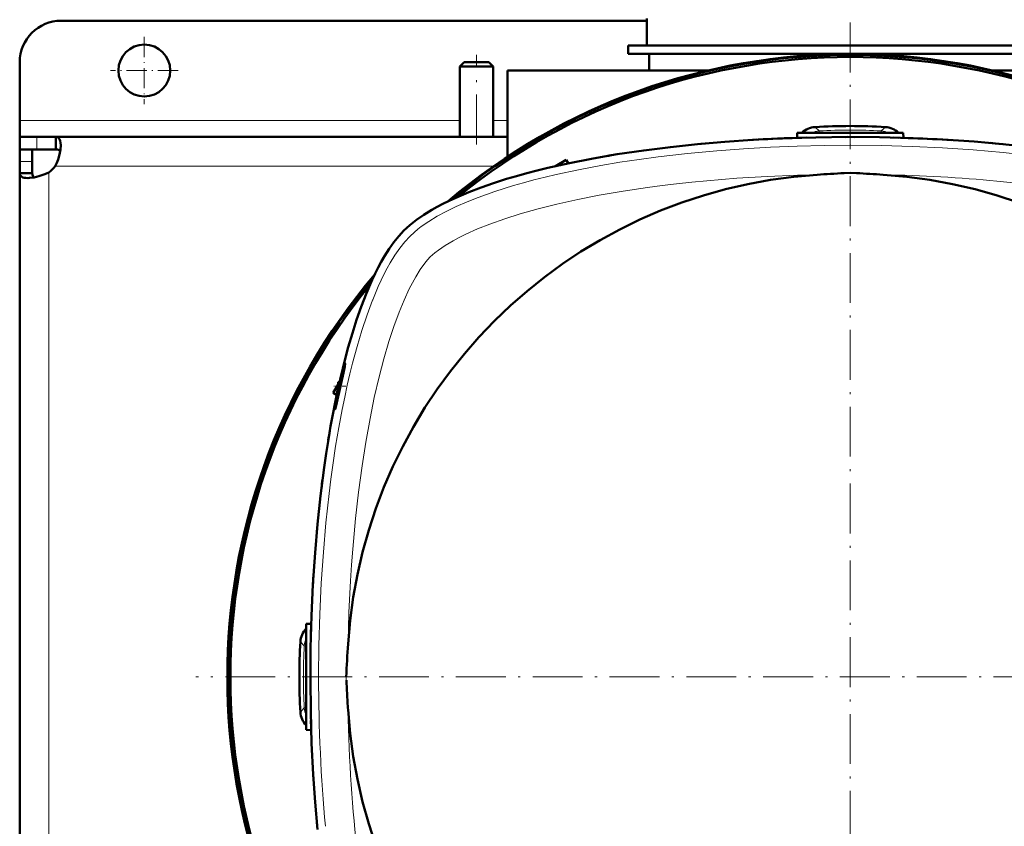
# Model space of a CAD drawing. Extents: x -2073 to 2460, y -1789 to 708.
# Tile 24 of 93: x -553 to -316, y -1328 to -1134. Entities that reach past the tile are written whole.
import ezdxf

# ---------------------------------------------------------------- set-up
doc = ezdxf.new("R2010")
doc.units = 0
doc.linetypes.add('DASHDOT', pattern=[18.5, 12, -3, 0.5, -3])

msp = doc.modelspace()

# ---------------------------------------------------------------- linework, layer by layer
at = {"color": 7, "lineweight": 50}
for p, q in [((-402.43, -1134), (-543.43, -1134)), ((-402.43, -1140), (-402.43, -1133.5)), ((-406.93, -1140), (-353.43, -1140)), ((-406.93, -1140), (-406.93, -1142)), ((-353.43, -1140), (-402.43, -1140)), ((-353.43, -1140), (-299.93, -1140)), ((-304.43, -1140), (-353.43, -1140)), ((-406.93, -1142), (-353.43, -1142)), ((-401.83, -1146), (-401.83, -1142)), ((-353.43, -1142), (-299.93, -1142)), ((-553.43, -1158), (-553.43, -1144)), ((-446.43, -1144), (-447.43, -1145)), ((-447.43, -1145), (-447.43, -1162)), ((-439.43, -1145), (-447.43, -1145)), ((-440.43, -1144), (-446.43, -1144)), ((-440.43, -1144), (-439.43, -1145)), ((-439.43, -1145), (-439.43, -1162)), ((-435.93, -1146), (-387.81, -1146)), ((-435.93, -1166.74), (-435.93, -1146)), ((-319.06, -1146), (-270.93, -1146)), ((-553.43, -1162), (-553.43, -1158)), ((-366.19, -1161), (-366.25, -1162.21)), ((-366.19, -1161), (-353.44, -1161)), ((-353.44, -1161), (-340.69, -1161)), ((-340.69, -1161), (-340.64, -1162.21)), ((-553.43, -1162), (-553.43, -1165)), ((-549.32, -1162), (-553.43, -1162)), ((-544.76, -1162), (-549.32, -1162)), ((-544.76, -1162), (-544.76, -1165)), ((-435.93, -1162), (-544.76, -1162)), ((-389.42, -1163.64), (-388.32, -1163.54)), ((-376.69, -1162.68), (-377.79, -1162.74)), ((-375.92, -1162.63), (-376.69, -1162.68)), ((-365.07, -1162.17), (-366.17, -1162.2)), ((-363.97, -1162.14), (-365.07, -1162.17)), ((-353.44, -1162), (-354.54, -1162.01)), ((-352.34, -1162.01), (-353.44, -1162)), ((-341.82, -1162.17), (-342.92, -1162.14)), ((-340.72, -1162.2), (-341.03, -1162.19)), ((-330.19, -1162.68), (-331.29, -1162.62)), ((-329.09, -1162.74), (-330.19, -1162.68)), ((-318.57, -1163.54), (-319.67, -1163.44)), ((-317.76, -1163.62), (-318.57, -1163.54)), ((-553.43, -1165), (-553.3, -1165)), ((-553.43, -1165), (-553.43, -1167.87)), ((-549.32, -1165), (-553.43, -1165)), ((-550.43, -1165), (-550.43, -1167.87)), ((-544.76, -1165), (-549.32, -1165)), ((-412.67, -1166.69), (-411.68, -1166.52)), ((-411.68, -1166.52), (-411.48, -1166.48)), ((-411.48, -1166.48), (-410.47, -1166.32)), ((-553.43, -1167.87), (-553.43, -1170.68)), ((-550.43, -1167.87), (-550.43, -1170.68)), ((-421.85, -1167.53), (-424.43, -1169.02)), ((-421.85, -1167.53), (-421.33, -1168.34)), ((-421.85, -1167.53), (-421.37, -1168.35)), ((-553.43, -1170.68), (-550.43, -1170.68)), ((-553.43, -1170.68), (-553.43, -1292)), ((-354.93, -1170.7), (-353.45, -1170.63)), ((-351.96, -1170.7), (-353.43, -1170.63)), ((-476.42, -1220.99), (-476.77, -1221.01)), ((-476.77, -1222.58), (-476.77, -1221.01)), ((-476.77, -1221.62), (-477.92, -1223.6)), ((-477.92, -1223.6), (-477.11, -1224.12)), ((-477.1, -1224.08), (-477.92, -1223.6)), ((-481.9, -1257.13), (-481.8, -1256.03)), ((-482, -1258.23), (-481.9, -1257.13)), ((-484.44, -1279.25), (-483.24, -1279.19)), ((-484.44, -1292), (-484.44, -1279.25)), ((-483.25, -1279.55), (-483.24, -1279.28)), ((-483.31, -1281.48), (-483.28, -1280.38)), ((-553.43, -1413.33), (-553.43, -1292)), ((-484.44, -1304.75), (-484.44, -1292)), ((-483.44, -1292), (-483.44, -1290.9)), ((-483.44, -1293.1), (-483.44, -1292)), ((-483.28, -1303.63), (-483.31, -1302.53)), ((-483.24, -1304.73), (-483.28, -1303.63)), ((-484.44, -1304.75), (-483.24, -1304.82)), ((-481.9, -1326.88), (-482, -1325.78)), ((-481.8, -1327.98), (-481.9, -1326.88))]:
    msp.add_line(p, q, dxfattribs=at)
at = {"color": 7, "linetype": 'DASHDOT', "lineweight": 18}
for p, q in [((-353.44, -1134.46), (-353.44, -1449.55)), ((-443.43, -1163.8), (-443.43, -1142.2)), ((-195.9, -1292), (-510.99, -1292))]:
    msp.add_line(p, q, dxfattribs=at)
at = {"color": 7, "linetype": 'DASHDOT', "lineweight": 18, "ltscale": 0.40625}
for p, q in [((-523.43, -1137.88), (-523.43, -1154.13)), ((-515.31, -1146), (-531.56, -1146))]:
    msp.add_line(p, q, dxfattribs=at)
at = {"color": 7, "lineweight": 18}
for p, q in [((-447.43, -1158), (-553.43, -1158)), ((-435.93, -1158), (-439.43, -1158)), ((-361.92, -1159.62), (-360.9, -1160.54)), ((-360.88, -1161), (-360.9, -1160.54)), ((-346.01, -1161), (-345.98, -1160.54)), ((-344.97, -1159.62), (-345.98, -1160.54)), ((-549.32, -1162), (-549.32, -1165)), ((-553.43, -1167.87), (-550.43, -1167.87)), ((-546.43, -1170.54), (-546.43, -1292)), ((-439.28, -1169), (-544.9, -1169)), ((-475.14, -1216.78), (-475.14, -1217.28)), ((-485.82, -1283.53), (-484.9, -1284.55)), ((-484.44, -1284.57), (-484.9, -1284.55)), ((-546.43, -1413.47), (-546.43, -1292)), ((-481.45, -1292.06), (-481.45, -1291.95)), ((-474.78, -1292.8), (-474.81, -1292.01)), ((-485.82, -1300.48), (-484.9, -1299.46)), ((-484.44, -1299.44), (-484.9, -1299.46))]:
    msp.add_line(p, q, dxfattribs=at)
at = {"color": 7, "linetype": 'DASHDOT', "lineweight": 18, "ltscale": 0.036084}
msp.add_line((-353.44, -1160.88), (-353.44, -1162.33), dxfattribs=at)
at = {"color": 7, "linetype": 'DASHDOT', "lineweight": 18, "ltscale": 0.071317}
msp.add_line((-474.9, -1222), (-477.75, -1222), dxfattribs=at)
at = {"color": 7, "linetype": 'DASHDOT', "lineweight": 18, "ltscale": 0.036095}
msp.add_line((-484.56, -1292), (-483.12, -1292), dxfattribs=at)
at = {"color": 7, "lineweight": 50}
for points in [[(-543.56, -1163.96), (-543.63, -1165.03), (-543.85, -1166.19), (-544.21, -1167.41), (-544.52, -1168.22), (-544.9, -1169)], [(-544.76, -1162), (-544.37, -1162.06), (-544.06, -1162.24), (-543.83, -1162.54), (-543.66, -1162.96), (-543.58, -1163.42), (-543.56, -1163.96)], [(-460.92, -1184.52), (-460.24, -1183.87), (-459.51, -1183.22), (-457.91, -1181.96), (-456.14, -1180.73), (-454.22, -1179.55), (-452.9, -1178.81), (-451.53, -1178.09), (-450.01, -1177.34), (-448.44, -1176.62), (-445.25, -1175.27), (-442.34, -1174.16), (-439.31, -1173.11), (-436.18, -1172.11), (-433.77, -1171.4), (-431.31, -1170.72), (-428.81, -1170.07), (-426.27, -1169.45), (-421.07, -1168.29), (-415.75, -1167.24), (-412.65, -1166.68), (-409.52, -1166.16), (-403.17, -1165.22), (-396.73, -1164.41), (-390.21, -1163.72), (-383.62, -1163.15), (-376.98, -1162.7), (-369.38, -1162.32), (-361.74, -1162.09), (-354.08, -1162), (-346.42, -1162.07), (-338.78, -1162.27), (-331.17, -1162.62), (-323.6, -1163.12), (-316.68, -1163.72), (-309.83, -1164.45)], [(-544.76, -1165), (-544.3, -1165.05), (-543.94, -1165.21), (-543.7, -1165.48)], [(-551.48, -1171.88), (-551.95, -1171.86), (-552.38, -1171.8), (-552.65, -1171.72), (-552.88, -1171.62), (-553.11, -1171.47), (-553.27, -1171.29), (-553.4, -1171.01), (-553.43, -1170.68)], [(-546.43, -1170.54), (-547.01, -1170.82), (-547.6, -1171.07), (-548.79, -1171.47), (-549.97, -1171.74), (-551.07, -1171.87), (-551.48, -1171.88)], [(-549.96, -1171.74), (-550.23, -1171.5), (-550.39, -1171.14), (-550.43, -1170.68)], [(-481.73, -1328.77), (-482.3, -1322.18), (-482.75, -1315.54), (-483.13, -1307.94), (-483.36, -1300.3), (-483.44, -1292.64), (-483.38, -1284.99), (-483.18, -1277.34), (-482.83, -1269.73), (-482.32, -1262.16), (-481.73, -1255.24), (-481, -1248.39), (-480.13, -1241.62), (-479.64, -1238.23), (-479.11, -1234.87), (-478.56, -1231.64), (-477.97, -1228.45), (-476.87, -1223.02), (-475.65, -1217.72), (-474.99, -1215.13), (-474.3, -1212.58), (-473.33, -1209.26), (-472.31, -1206.04), (-471.22, -1202.93), (-469.93, -1199.58), (-468.56, -1196.41), (-467.84, -1194.88), (-467.09, -1193.4), (-466.35, -1192.02), (-465.59, -1190.7), (-464.47, -1188.94), (-463.33, -1187.32), (-462.14, -1185.84), (-460.92, -1184.52)], [(-476.47, -1222), (-475.85, -1219.35), (-475.31, -1217.35), (-475.14, -1216.78)], [(-475.14, -1217.28), (-475.46, -1218.79), (-476.18, -1222)], [(-475.14, -1216.78), (-475.05, -1216.56), (-475.04, -1216.54), (-475.03, -1216.54), (-475.03, -1216.54), (-475.03, -1216.54)], [(-475.03, -1216.54), (-475.03, -1216.54), (-475.02, -1216.55), (-475.02, -1216.63), (-475.14, -1217.28)], [(-477.48, -1227.57), (-477.49, -1227.57), (-477.49, -1227.57), (-477.49, -1227.56), (-477.49, -1227.55), (-477.49, -1227.5), (-477.43, -1226.97), (-477.01, -1224.58), (-476.47, -1222)], [(-476.18, -1222), (-477.06, -1225.97), (-477.39, -1227.32), (-477.46, -1227.54), (-477.48, -1227.57), (-477.48, -1227.57), (-477.48, -1227.57)]]:
    msp.add_lwpolyline(points, dxfattribs=at)
at = {"color": 7, "lineweight": 18}
for points in [[(-312.91, -1166.11), (-316.59, -1165.73), (-323.87, -1165.1), (-331.19, -1164.62), (-338.54, -1164.28), (-345.9, -1164.07), (-353.28, -1164), (-359.75, -1164.05), (-366.22, -1164.2), (-372.67, -1164.46), (-379.11, -1164.83), (-385.52, -1165.3), (-392.61, -1165.96), (-396.14, -1166.35), (-399.65, -1166.77), (-404.3, -1167.39), (-408.92, -1168.09), (-413.5, -1168.86), (-418.9, -1169.88), (-424.21, -1171.02), (-426.93, -1171.66), (-429.63, -1172.34), (-432.08, -1173), (-434.5, -1173.69), (-436.78, -1174.39), (-439.02, -1175.11), (-441.04, -1175.81), (-443.03, -1176.55), (-445.72, -1177.61), (-448.31, -1178.75), (-450.77, -1179.94), (-452.91, -1181.1), (-454.91, -1182.31), (-456.75, -1183.58), (-457.6, -1184.23), (-458.4, -1184.9), (-459.51, -1185.93)], [(-361.39, -1171.08), (-366.16, -1171.2), (-373.45, -1171.51), (-380.72, -1171.95), (-387.95, -1172.54), (-391.61, -1172.89), (-395.26, -1173.29), (-398.75, -1173.71), (-402.23, -1174.17), (-408.09, -1175.04), (-413.87, -1176.04), (-419.04, -1177.05), (-424.11, -1178.18), (-428.57, -1179.3), (-432.91, -1180.52), (-436.62, -1181.69), (-440.19, -1182.95), (-443.19, -1184.14), (-446.02, -1185.4), (-447.6, -1186.18), (-449.09, -1186.98), (-450.97, -1188.1), (-452.61, -1189.22), (-453.49, -1189.91), (-454.56, -1190.88)], [(-258.78, -1186.44), (-260.15, -1185.75), (-261.58, -1185.07), (-263.2, -1184.35), (-264.88, -1183.66), (-268.24, -1182.39), (-270.66, -1181.56), (-273.14, -1180.77), (-276.99, -1179.65), (-280.95, -1178.62), (-284.99, -1177.67), (-290.24, -1176.56), (-295.58, -1175.58), (-301.13, -1174.68), (-306.74, -1173.89), (-312.41, -1173.2), (-318.12, -1172.62)], [(-459.51, -1185.93), (-460.73, -1187.26), (-461.92, -1188.77), (-463.09, -1190.47), (-464.24, -1192.34), (-464.95, -1193.62), (-465.65, -1194.95), (-466.38, -1196.46), (-467.1, -1198.01), (-468.42, -1201.17), (-468.48, -1201.32)], [(-454.56, -1190.88), (-455.2, -1191.56), (-455.86, -1192.37), (-456.97, -1193.9), (-458.08, -1195.67), (-458.87, -1197.08), (-459.63, -1198.58), (-460.89, -1201.3), (-462.09, -1204.2), (-463.35, -1207.63), (-464.53, -1211.21), (-465.76, -1215.43), (-466.89, -1219.77), (-468.04, -1224.73), (-469.07, -1229.79), (-470.09, -1235.46), (-470.99, -1241.21), (-471.84, -1247.5), (-472.56, -1253.86), (-472.91, -1257.53), (-473.23, -1261.22), (-473.52, -1265.05), (-473.77, -1268.89), (-474.14, -1276.46), (-474.37, -1284.06)], [(-468.48, -1201.32), (-469.79, -1204.86), (-471.03, -1208.57), (-472.19, -1212.43), (-473.26, -1216.42), (-473.92, -1219.05), (-474.54, -1221.72), (-475.17, -1224.63), (-475.77, -1227.58), (-476.6, -1231.98), (-477.35, -1236.45), (-478.03, -1240.99), (-478.5, -1244.42), (-478.93, -1247.88), (-479.69, -1254.88), (-480.31, -1261.95), (-480.81, -1269.4), (-481.16, -1276.89), (-481.38, -1284.41), (-481.45, -1291.95)]]:
    msp.add_lwpolyline(points, dxfattribs=at)
at = {"color": 7, "lineweight": 50}
msp.add_circle((-523.43, -1146), 6.25, dxfattribs=at)
for centre, radius, start, end in [((-543.43, -1144), 10, 90, 180), ((-353.43, -1292.01), 150, 49.769, 130.2199), ((-353.44, -1292), 149.8, 50.0535, 129.9465), ((-353.44, -1292), 149.27, 50.8074, 129.1926), ((-353.44, -1292), 132.65, 86.3371, 93.6629), ((-361.6, -1164.61), 5, 93.656, 133.8184), ((-345.29, -1164.61), 5, 46.1816, 86.344), ((-353.84, -1553.56), 391.55, 91.8161, 93.1851), ((-353.05, -1553.56), 391.55, 86.8149, 88.1839), ((-378.7, -1370.49), 206.59, 102.1245, 102.7493), ((-550.56, -1164.88), 7, 306.0861, 323.9183), ((-353.44, -1292), 121.19, 93.7607, 176.2397), ((-335.62, -1562.97), 392.74, 92.8172, 93.7622), ((-371.26, -1562.94), 392.71, 86.2385, 87.1836), ((-353.44, -1292), 121.19, 3.7606, 86.2399), ((-353.43, -1292.01), 150, 139.7802, 220.231), ((-353.44, -1292), 149.8, 140.0535, 219.9465), ((-353.44, -1292), 149.27, 140.8074, 219.1926), ((-219.95, -1277.39), 262.63, 170.2196, 170.7063), ((-171.43, -1284.52), 311.67, 172.6042, 173.0119), ((-102.16, -1291.07), 381.26, 176.479, 176.8102), ((-84.08, -1291.89), 399.36, 178.1909, 178.5067), ((-480.84, -1283.85), 5, 136.1815, 176.3442), ((-353.44, -1292), 132.65, 176.3371, 183.6629), ((-82.35, -1309.83), 392.86, 176.2385, 177.3999), ((-94.97, -1274.84), 380.23, 182.7063, 183.1863), ((-81.45, -1274.13), 393.76, 183.1811, 183.7608), ((-480.84, -1300.16), 5, 183.6559, 223.8185), ((-353.44, -1292), 121.19, 183.7606, 266.2397), ((-353.44, -1292), 121.19, 273.7606, 356.2397), ((-84.08, -1292.12), 399.36, 181.4933, 181.8091), ((-102.46, -1292.96), 380.96, 183.234, 183.5211)]:
    msp.add_arc(centre, radius, start, end, dxfattribs=at)
at = {"color": 7, "lineweight": 18}
for centre, radius, start, end in [((-360.62, -1165.53), 5, 93.266, 115.0303), ((-353.44, -1292), 131.67, 86.7526, 93.2474), ((-346.27, -1165.53), 5, 64.9714, 86.734), ((-353.44, -1292), 121.37, 89.9954, 90.0051), ((-479.91, -1284.83), 5, 154.9691, 176.7333), ((-353.44, -1292), 131.67, 176.7526, 183.2474), ((-479.91, -1299.18), 5, 183.2666, 205.0274)]:
    msp.add_arc(centre, radius, start, end, dxfattribs=at)
at = {"color": 7, "lineweight": 50}
msp.add_ellipse((-368.02, -1417.92), major_axis=(258.99, 0), ratio=0.984808, start_param=1.735453, end_param=1.744071, dxfattribs=at)
msp.add_ellipse((-368.02, -1417.92), major_axis=(258.99, 0), ratio=0.984808, start_param=1.735453, end_param=1.744071, dxfattribs=at)
at = {"color": 7, "lineweight": 18}
for centre, major_axis, ratio, start_param, end_param in [((-357.92, -1205.9), (118.28, 1.43), 0.29485, 1.224046, 1.462), ((-451.2, -1292.08), (0.02, -110.47), 0.273831, 4.712168, 5.043294), ((-438.2, -1285.12), (-2.23, -121.11), 0.298785, 4.840661, 5.14346)]:
    msp.add_ellipse(centre, major_axis=major_axis, ratio=ratio, start_param=start_param, end_param=end_param, dxfattribs=at)

doc.saveas('drawing.dxf')
